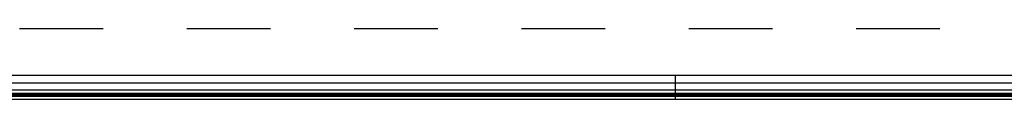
# Model space of a CAD drawing. Header units: inches. Extents: x 0 to 176, y 0 to 114.
# Tile 19 of 102: x 48.711 to 60.125, y 15.729 to 16.541. Entities that reach past the tile are written whole.
import ezdxf

# ---------------------------------------------------------------- set-up
doc = ezdxf.new("R2010")
doc.units = ezdxf.units.IN
doc.header["$LTSCALE"] = 9.696296
doc.header["$MEASUREMENT"] = 0
doc.linetypes.add('HIDDEN', pattern=[0.2, 0.1, -0.1])
doc.layers.get('0').update_dxf_attribs({"linetype": 'CONTINUOUS'})
doc.layers.add('DEFAULT_2', color=8, linetype='HIDDEN')
doc.layers.add('DOOR_ASSEMBLY', color=7, linetype='CONTINUOUS')

msp = doc.modelspace()

# ---------------------------------------------------------------- linework, layer by layer
at = {"color": 3, "linetype": 'Continuous'}
msp.add_line((39.703, 15.729), (72.924, 15.729), dxfattribs=at)
at = {"layer": 'DEFAULT_2', "color": 8, "linetype": 'HIDDEN'}
msp.add_line((72.951, 16.541), (39.675, 16.541), dxfattribs=at)
at = {"layer": 'DOOR_ASSEMBLY', "color": 3, "linetype": 'Continuous'}
msp.add_line((73.741, 16.003), (38.886, 16.003), dxfattribs=at)
at = {"layer": 'DOOR_ASSEMBLY', "color": 7, "linetype": 'Continuous'}
for p, q in [((56.313, 15.729), (56.313, 16.003)), ((56.315, 15.729), (56.315, 16.003)), ((56.313, 15.911), (38.864, 15.911)), ((73.763, 15.911), (56.315, 15.911)), ((56.313, 15.758), (38.833, 15.758)), ((38.835, 15.835), (56.313, 15.835)), ((56.313, 15.792), (38.844, 15.792)), ((56.313, 15.778), (38.851, 15.778)), ((56.313, 15.77), (38.853, 15.77)), ((56.315, 15.835), (73.791, 15.835)), ((73.782, 15.792), (56.315, 15.792)), ((73.775, 15.778), (56.315, 15.778)), ((73.773, 15.77), (56.315, 15.77)), ((73.794, 15.758), (56.315, 15.758))]:
    msp.add_line(p, q, dxfattribs=at)

doc.saveas('drawing.dxf')
